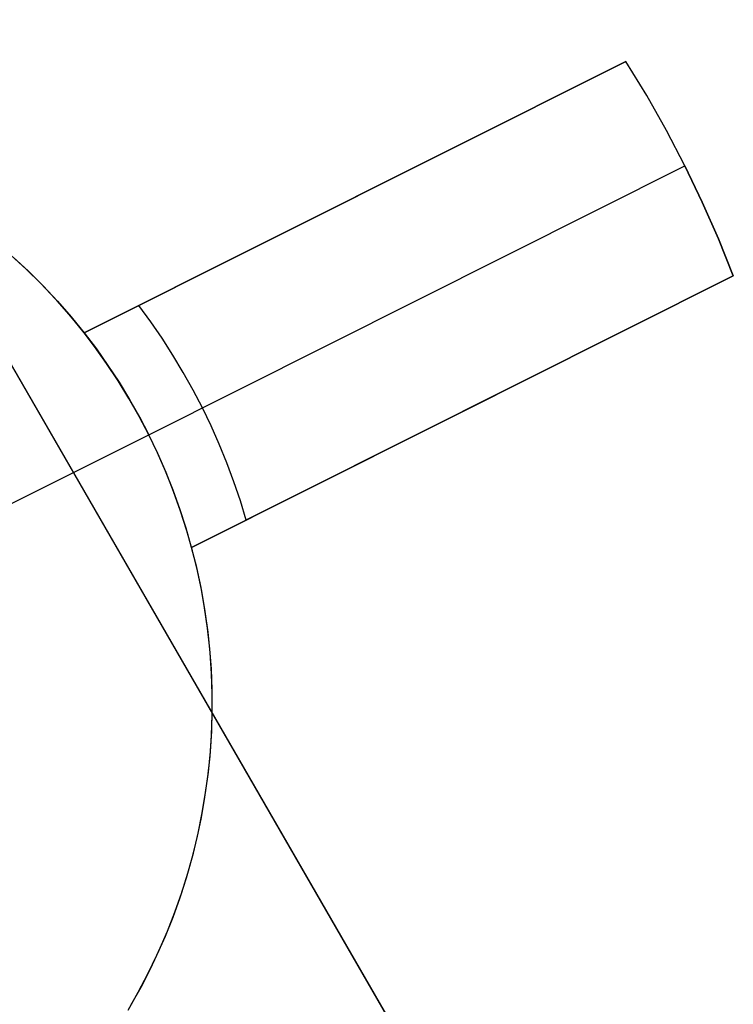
# Model space of a CAD drawing. Header units: millimetres. Extents: x 7986 to 9191, y -11326 to -10283.
# Tile 206 of 256: x 8590.57 to 8593.54, y -10612.06 to -10607.96. Entities that reach past the tile are written whole.
import ezdxf

# ---------------------------------------------------------------- set-up
doc = ezdxf.new("R2010")
doc.units = ezdxf.units.MM
doc.layers.add('color', color=7, linetype='Continuous')

msp = doc.modelspace()

# ---------------------------------------------------------------- linework, layer by layer
at = {"color": 7, "true_color": 0xffffff}
for p, q in [((8592.6428, -10613.0509, 25.8577), (8583.7382, -10597.6277, 25.8577)), ((8584.1604, -10598.359, 26.8147), (8592.1087, -10612.1258, 30.4846)), ((8592.7273, -10613.1972, 25.1256), (8584.7791, -10599.4305, 21.4556))]:
    msp.add_line(p, q, dxfattribs=at)
at = {"layer": 'color', "color": 254, "true_color": 0xcad1ee}
for p, q in [((8590.8375, -10609.2642, -3.5707), (8593.0953, -10608.1327, 0.7594)), ((8593.0953, -10608.1327, 2.2594), (8590.8375, -10609.2642, 2.2594)), ((8590.8375, -10609.2642, -3.5707), (8593.0953, -10608.1327, 0.7594)), ((8593.0953, -10608.1327, 2.2594), (8590.8375, -10609.2642, 2.2594)), ((8593.1822, -10608.2751, 0.7594), (8593.0953, -10608.1327, 0.7594)), ((8593.0953, -10608.1327, 0.7594), (8593.0953, -10608.1327, 2.2594)), ((8593.1822, -10608.2751, 0.7594), (8593.0953, -10608.1327, 0.7594)), ((8593.1822, -10608.2751, 2.2594), (8593.0953, -10608.1327, 2.2594)), ((8593.1822, -10608.2751, 1.5094), (8593.0953, -10608.1327, 1.5094)), ((8593.0953, -10608.1327, 0.7594), (8593.0953, -10608.1327, 2.2594)), ((8593.1822, -10608.2751, 2.2594), (8593.0953, -10608.1327, 2.2594)), ((8593.2644, -10608.4205, 0.7594), (8593.1822, -10608.2751, 0.7594)), ((8593.2644, -10608.4205, 0.7594), (8593.1822, -10608.2751, 0.7594)), ((8593.2644, -10608.4205, 2.2594), (8593.1822, -10608.2751, 2.2594)), ((8593.2644, -10608.4205, 1.5094), (8593.1822, -10608.2751, 1.5094)), ((8593.2644, -10608.4205, 2.2594), (8593.1822, -10608.2751, 2.2594)), ((8593.3417, -10608.5684, 0.7594), (8593.2644, -10608.4205, 0.7594)), ((8593.3417, -10608.5684, 0.7594), (8593.2644, -10608.4205, 0.7594)), ((8593.3417, -10608.5684, 2.2594), (8593.2644, -10608.4205, 2.2594)), ((8593.3417, -10608.5684, 1.5094), (8593.2644, -10608.4205, 1.5094)), ((8593.3417, -10608.5684, 2.2594), (8593.2644, -10608.4205, 2.2594)), ((8590.8375, -10609.2642, -0.6557), (8592.3608, -10608.5007, -0.6557)), ((8591.1067, -10609.6885, -3.5707), (8593.3417, -10608.5684, 0.7594)), ((8591.1067, -10609.6885, -3.5707), (8593.3417, -10608.5684, 0.7594)), ((8593.3417, -10608.5684, 0.7594), (8593.3417, -10608.5684, 2.2594)), ((8593.3417, -10608.5684, 2.2594), (8593.414, -10608.7189, 2.2594)), ((8593.414, -10608.7189, 0.7594), (8593.3417, -10608.5684, 0.7594)), ((8593.414, -10608.7189, 0.7594), (8593.3417, -10608.5684, 0.7594)), ((8593.3417, -10608.5684, 0.7594), (8593.3417, -10608.5684, 2.2594)), ((8593.3417, -10608.5684, 2.2594), (8593.414, -10608.7189, 2.2594)), ((8593.414, -10608.7189, 1.5094), (8593.3417, -10608.5684, 1.5094)), ((8591.9664, -10608.6984, 2.2594), (8591.9664, -10608.6984, -1.414)), ((8593.414, -10608.7189, 2.2594), (8593.4812, -10608.8717, 2.2594)), ((8593.4812, -10608.8717, 0.7594), (8593.414, -10608.7189, 0.7594)), ((8593.4812, -10608.8717, 0.7594), (8593.414, -10608.7189, 0.7594)), ((8593.414, -10608.7189, 2.2594), (8593.4812, -10608.8717, 2.2594)), ((8593.4812, -10608.8717, 1.5094), (8593.414, -10608.7189, 1.5094)), ((8593.4812, -10608.8717, 2.2594), (8593.5433, -10609.0267, 2.2594)), ((8593.5433, -10609.0267, 0.7594), (8593.4812, -10608.8717, 0.7594)), ((8593.5433, -10609.0267, 0.7594), (8593.4812, -10608.8717, 0.7594)), ((8593.4812, -10608.8717, 2.2594), (8593.5433, -10609.0267, 2.2594)), ((8593.5433, -10609.0267, 1.5094), (8593.4812, -10608.8717, 1.5094)), ((8590.5957, -10608.9983, -6.2406), (8590.5322, -10608.9398, -6.2406)), ((8590.5957, -10608.9983, -6.2406), (8590.5322, -10608.9398, -6.2406)), ((8590.5416, -10608.9482, 2.2594), (8590.6051, -10609.0073, 2.2594)), ((8590.5416, -10608.9482, 2.2594), (8590.6051, -10609.0073, 2.2594)), ((8590.6051, -10609.0073, -1.9906), (8590.5416, -10608.9482, -1.9906)), ((8590.6572, -10609.0589, -6.2406), (8590.5957, -10608.9983, -6.2406)), ((8590.6572, -10609.0589, -6.2406), (8590.5957, -10608.9983, -6.2406)), ((8590.6051, -10609.0073, 2.2594), (8590.6665, -10609.0684, 2.2594)), ((8590.6051, -10609.0073, 2.2594), (8590.6665, -10609.0684, 2.2594)), ((8590.6665, -10609.0684, -1.9906), (8590.6051, -10609.0073, -1.9906)), ((8591.2855, -10610.1582, 2.2594), (8593.5433, -10609.0267, 2.2594)), ((8593.5433, -10609.0267, 0.7594), (8591.2855, -10610.1582, -3.5707)), ((8591.2855, -10610.1582, 2.2594), (8593.5433, -10609.0267, 2.2594)), ((8593.5433, -10609.0267, 0.7594), (8591.2855, -10610.1582, -3.5707)), ((8593.5433, -10609.0267, 2.2594), (8593.5433, -10609.0267, 0.7594)), ((8593.5433, -10609.0267, 2.2594), (8593.5433, -10609.0267, 0.7594)), ((8590.7165, -10609.1215, -6.2406), (8590.6572, -10609.0589, -6.2406)), ((8590.7165, -10609.1215, -6.2406), (8590.6572, -10609.0589, -6.2406)), ((8590.6665, -10609.0684, 2.2594), (8590.7258, -10609.1317, 2.2594)), ((8590.6665, -10609.0684, 2.2594), (8590.7258, -10609.1317, 2.2594)), ((8590.7258, -10609.1317, -1.9906), (8590.6665, -10609.0684, -1.9906)), ((8590.7737, -10609.1862, -6.2406), (8590.7165, -10609.1215, -6.2406)), ((8590.7737, -10609.1862, -6.2406), (8590.7165, -10609.1215, -6.2406)), ((8590.7258, -10609.1317, 2.2594), (8590.7828, -10609.197, 2.2594)), ((8590.7258, -10609.1317, 2.2594), (8590.7828, -10609.197, 2.2594)), ((8590.7828, -10609.197, -1.9906), (8590.7258, -10609.1317, -1.9906)), ((8591.1147, -10609.2177, -3.1377), (8591.0652, -10609.1501, -3.1377)), ((8590.8285, -10609.2528, -6.2406), (8590.7737, -10609.1862, -6.2406)), ((8590.8285, -10609.2528, -6.2406), (8590.7737, -10609.1862, -6.2406)), ((8590.7828, -10609.197, 2.2594), (8590.8375, -10609.2642, 2.2594)), ((8590.7828, -10609.197, 2.2594), (8590.8375, -10609.2642, 2.2594)), ((8590.8375, -10609.2642, -1.9906), (8590.7828, -10609.197, -1.9906)), ((8591.1622, -10609.2867, -3.1377), (8591.1147, -10609.2177, -3.1377)), ((8590.8811, -10609.3213, -6.2406), (8590.8285, -10609.2528, -6.2406)), ((8590.8811, -10609.3213, -6.2406), (8590.8285, -10609.2528, -6.2406)), ((8590.8375, -10609.2642, -3.5707), (8590.8882, -10609.331, -3.5707)), ((8590.8375, -10609.2642, 2.2594), (8590.8375, -10609.2642, -3.5707)), ((8590.8375, -10609.2642, 2.2594), (8590.8375, -10609.2642, -3.5707)), ((8590.8375, -10609.2642, -3.5707), (8590.8882, -10609.331, -3.5707)), ((8591.2075, -10609.3572, -3.1377), (8591.1622, -10609.2867, -3.1377)), ((8590.9312, -10609.3915, -6.2406), (8590.8811, -10609.3213, -6.2406)), ((8590.9312, -10609.3915, -6.2406), (8590.8811, -10609.3213, -6.2406)), ((8590.8882, -10609.331, -3.5707), (8590.9366, -10609.3995, -3.5707)), ((8590.8882, -10609.331, -3.5707), (8590.9366, -10609.3995, -3.5707)), ((8591.2506, -10609.4291, -3.1377), (8591.2075, -10609.3572, -3.1377)), ((8590.9789, -10609.4635, -6.2406), (8590.9312, -10609.3915, -6.2406)), ((8590.9789, -10609.4635, -6.2406), (8590.9312, -10609.3915, -6.2406)), ((8590.9366, -10609.3995, -3.5707), (8590.9828, -10609.4696, -3.5707)), ((8590.9366, -10609.3995, -3.5707), (8590.9828, -10609.4696, -3.5707)), ((8591.2855, -10610.1582, -0.6557), (8592.8089, -10609.3947, -0.6557)), ((8591.0241, -10609.537, -6.2406), (8590.9789, -10609.4635, -6.2406)), ((8591.0241, -10609.537, -6.2406), (8590.9789, -10609.4635, -6.2406)), ((8591.2915, -10609.5022, -3.1377), (8591.2506, -10609.4291, -3.1377)), ((8590.9828, -10609.4696, -3.5707), (8591.0265, -10609.5412, -3.5707)), ((8590.9828, -10609.4696, -3.5707), (8591.0265, -10609.5412, -3.5707)), ((8591.3302, -10609.5765, -3.1377), (8591.2915, -10609.5022, -3.1377)), ((8591.0667, -10609.6121, -6.2406), (8591.0241, -10609.537, -6.2406)), ((8591.0667, -10609.6121, -6.2406), (8591.0241, -10609.537, -6.2406)), ((8591.0265, -10609.5412, -3.5707), (8591.0678, -10609.6142, -3.5707)), ((8591.0265, -10609.5412, -3.5707), (8591.0678, -10609.6142, -3.5707)), ((8591.3666, -10609.652, -3.1377), (8591.3302, -10609.5765, -3.1377)), ((8591.1067, -10609.6885, -6.2406), (8591.0667, -10609.6121, -6.2406)), ((8591.1067, -10609.6885, -6.2406), (8591.0667, -10609.6121, -6.2406)), ((8591.0678, -10609.6142, -3.5707), (8591.1067, -10609.6885, -3.5707)), ((8591.0678, -10609.6142, -3.5707), (8591.1067, -10609.6885, -3.5707)), ((8592.4144, -10609.5924, -1.414), (8592.4144, -10609.5924, 2.2594)), ((8591.4007, -10609.7285, -3.1377), (8591.3666, -10609.652, -3.1377)), ((8589.9892, -10610.2486, -6.2406), (8591.1067, -10609.6885, -6.2406)), ((8591.144, -10609.7664, -6.2406), (8591.1067, -10609.6885, -6.2406)), ((8591.1067, -10609.6885, -3.5707), (8591.1067, -10609.6885, -6.2406)), ((8591.143, -10609.7642, -3.5707), (8591.1067, -10609.6885, -3.5707)), ((8591.144, -10609.7664, -6.2406), (8591.1067, -10609.6885, -6.2406)), ((8591.143, -10609.7642, -3.5707), (8591.1067, -10609.6885, -3.5707)), ((8591.1067, -10609.6885, -3.5707), (8591.1067, -10609.6885, -6.2406)), ((8591.4324, -10609.8061, -3.1377), (8591.4007, -10609.7285, -3.1377)), ((8591.1768, -10609.841, -3.5707), (8591.143, -10609.7642, -3.5707)), ((8591.1768, -10609.841, -3.5707), (8591.143, -10609.7642, -3.5707)), ((8591.1786, -10609.8454, -6.2406), (8591.144, -10609.7664, -6.2406)), ((8591.1786, -10609.8454, -6.2406), (8591.144, -10609.7664, -6.2406)), ((8591.4618, -10609.8846, -3.1377), (8591.4324, -10609.8061, -3.1377)), ((8591.2079, -10609.9189, -3.5707), (8591.1768, -10609.841, -3.5707)), ((8591.2079, -10609.9189, -3.5707), (8591.1768, -10609.841, -3.5707)), ((8591.2105, -10609.9256, -6.2406), (8591.1786, -10609.8454, -6.2406)), ((8591.2105, -10609.9256, -6.2406), (8591.1786, -10609.8454, -6.2406)), ((8591.2365, -10609.9977, -3.5707), (8591.2079, -10609.9189, -3.5707)), ((8591.2365, -10609.9977, -3.5707), (8591.2079, -10609.9189, -3.5707)), ((8591.4887, -10609.9639, -3.1377), (8591.4618, -10609.8846, -3.1377)), ((8591.2396, -10610.0069, -6.2406), (8591.2105, -10609.9256, -6.2406)), ((8591.2396, -10610.0069, -6.2406), (8591.2105, -10609.9256, -6.2406)), ((8591.2623, -10610.0776, -3.5707), (8591.2365, -10609.9977, -3.5707)), ((8591.2623, -10610.0776, -3.5707), (8591.2365, -10609.9977, -3.5707)), ((8591.5132, -10610.044, -3.1377), (8591.4887, -10609.9639, -3.1377)), ((8591.2658, -10610.0891, -6.2406), (8591.2396, -10610.0069, -6.2406)), ((8591.2658, -10610.0891, -6.2406), (8591.2396, -10610.0069, -6.2406)), ((8591.2855, -10610.1582, -3.5707), (8591.2623, -10610.0776, -3.5707)), ((8591.2855, -10610.1582, -3.5707), (8591.2623, -10610.0776, -3.5707)), ((8591.2893, -10610.1721, -6.2406), (8591.2658, -10610.0891, -6.2406)), ((8591.2893, -10610.1721, -6.2406), (8591.2658, -10610.0891, -6.2406)), ((8591.2855, -10610.1582, -3.5707), (8591.2855, -10610.1582, 2.2594)), ((8591.2855, -10610.1582, -3.5707), (8591.2855, -10610.1582, 2.2594)), ((8591.3065, -10610.2415, 2.2594), (8591.2855, -10610.1582, 2.2594)), ((8591.3065, -10610.2415, -1.9906), (8591.2855, -10610.1582, -1.9906)), ((8591.3065, -10610.2415, 2.2594), (8591.2855, -10610.1582, 2.2594)), ((8591.3098, -10610.256, -6.2406), (8591.2893, -10610.1721, -6.2406)), ((8591.3098, -10610.256, -6.2406), (8591.2893, -10610.1721, -6.2406)), ((8591.3245, -10610.3254, 2.2594), (8591.3065, -10610.2415, 2.2594)), ((8591.3245, -10610.3254, -1.9906), (8591.3065, -10610.2415, -1.9906)), ((8591.3245, -10610.3254, 2.2594), (8591.3065, -10610.2415, 2.2594)), ((8591.3274, -10610.3405, -6.2406), (8591.3098, -10610.256, -6.2406)), ((8591.3274, -10610.3405, -6.2406), (8591.3098, -10610.256, -6.2406)), ((8591.3396, -10610.41, 2.2594), (8591.3245, -10610.3254, 2.2594)), ((8591.3396, -10610.41, -1.9906), (8591.3245, -10610.3254, -1.9906)), ((8591.3396, -10610.41, 2.2594), (8591.3245, -10610.3254, 2.2594)), ((8591.3421, -10610.4255, -6.2406), (8591.3274, -10610.3405, -6.2406)), ((8591.3421, -10610.4255, -6.2406), (8591.3274, -10610.3405, -6.2406)), ((8591.3519, -10610.495, 2.2594), (8591.3396, -10610.41, 2.2594)), ((8591.3519, -10610.495, -1.9906), (8591.3396, -10610.41, -1.9906)), ((8591.3519, -10610.495, 2.2594), (8591.3396, -10610.41, 2.2594)), ((8591.3539, -10610.511, -6.2406), (8591.3421, -10610.4255, -6.2406)), ((8591.3539, -10610.511, -6.2406), (8591.3421, -10610.4255, -6.2406)), ((8591.3612, -10610.5804, 2.2594), (8591.3519, -10610.495, 2.2594)), ((8591.3612, -10610.5804, -1.9906), (8591.3519, -10610.495, -1.9906)), ((8591.3612, -10610.5804, 2.2594), (8591.3519, -10610.495, 2.2594)), ((8591.3627, -10610.5968, -6.2406), (8591.3539, -10610.511, -6.2406)), ((8591.3627, -10610.5968, -6.2406), (8591.3539, -10610.511, -6.2406)), ((8591.3676, -10610.666, 2.2594), (8591.3612, -10610.5804, 2.2594)), ((8591.3676, -10610.666, -1.9906), (8591.3612, -10610.5804, -1.9906)), ((8591.3676, -10610.666, 2.2594), (8591.3612, -10610.5804, 2.2594)), ((8591.3685, -10610.683, -6.2406), (8591.3627, -10610.5968, -6.2406)), ((8591.3685, -10610.683, -6.2406), (8591.3627, -10610.5968, -6.2406)), ((8591.371, -10610.7518, 2.2594), (8591.3676, -10610.666, 2.2594)), ((8591.371, -10610.7518, -1.9906), (8591.3676, -10610.666, -1.9906)), ((8591.371, -10610.7518, 2.2594), (8591.3676, -10610.666, 2.2594)), ((8591.3713, -10610.7692, -6.2406), (8591.3685, -10610.683, -6.2406)), ((8591.3713, -10610.7692, -6.2406), (8591.3685, -10610.683, -6.2406)), ((8591.3715, -10610.8377, 2.2594), (8591.371, -10610.7518, 2.2594)), ((8591.3715, -10610.8377, -1.9906), (8591.371, -10610.7518, -1.9906)), ((8591.3715, -10610.8377, 2.2594), (8591.371, -10610.7518, 2.2594)), ((8591.3712, -10610.8555, -6.2406), (8591.3713, -10610.7692, -6.2406)), ((8591.3712, -10610.8555, -6.2406), (8591.3713, -10610.7692, -6.2406)), ((8591.3681, -10610.9418, -6.2406), (8591.3712, -10610.8555, -6.2406)), ((8591.3681, -10610.9418, -6.2406), (8591.3712, -10610.8555, -6.2406)), ((8591.369, -10610.9236, 2.2594), (8591.3715, -10610.8377, 2.2594)), ((8591.369, -10610.9236, -1.9906), (8591.3715, -10610.8377, -1.9906)), ((8591.369, -10610.9236, 2.2594), (8591.3715, -10610.8377, 2.2594)), ((8591.362, -10611.0279, -6.2406), (8591.3681, -10610.9418, -6.2406)), ((8591.362, -10611.0279, -6.2406), (8591.3681, -10610.9418, -6.2406)), ((8591.3636, -10611.0093, 2.2594), (8591.369, -10610.9236, 2.2594)), ((8591.3636, -10611.0093, -1.9906), (8591.369, -10610.9236, -1.9906)), ((8591.3636, -10611.0093, 2.2594), (8591.369, -10610.9236, 2.2594)), ((8591.353, -10611.1137, -6.2406), (8591.362, -10611.0279, -6.2406)), ((8591.353, -10611.1137, -6.2406), (8591.362, -10611.0279, -6.2406)), ((8591.3552, -10611.0948, 2.2594), (8591.3636, -10611.0093, 2.2594)), ((8591.3552, -10611.0948, -1.9906), (8591.3636, -10611.0093, -1.9906)), ((8591.3552, -10611.0948, 2.2594), (8591.3636, -10611.0093, 2.2594)), ((8591.3439, -10611.1799, 2.2594), (8591.3552, -10611.0948, 2.2594)), ((8591.3439, -10611.1799, -1.9906), (8591.3552, -10611.0948, -1.9906)), ((8591.3439, -10611.1799, 2.2594), (8591.3552, -10611.0948, 2.2594)), ((8591.341, -10611.1991, -6.2406), (8591.353, -10611.1137, -6.2406)), ((8591.341, -10611.1991, -6.2406), (8591.353, -10611.1137, -6.2406)), ((8591.3297, -10611.2646, 2.2594), (8591.3439, -10611.1799, 2.2594)), ((8591.3297, -10611.2646, -1.9906), (8591.3439, -10611.1799, -1.9906)), ((8591.3297, -10611.2646, 2.2594), (8591.3439, -10611.1799, 2.2594)), ((8591.326, -10611.2841, -6.2406), (8591.341, -10611.1991, -6.2406)), ((8591.326, -10611.2841, -6.2406), (8591.341, -10611.1991, -6.2406)), ((8591.3126, -10611.3488, 2.2594), (8591.3297, -10611.2646, 2.2594)), ((8591.3126, -10611.3488, -1.9906), (8591.3297, -10611.2646, -1.9906)), ((8591.3126, -10611.3488, 2.2594), (8591.3297, -10611.2646, 2.2594)), ((8591.3081, -10611.3686, -6.2406), (8591.326, -10611.2841, -6.2406)), ((8591.3081, -10611.3686, -6.2406), (8591.326, -10611.2841, -6.2406)), ((8591.2926, -10611.4323, 2.2594), (8591.3126, -10611.3488, 2.2594)), ((8591.2926, -10611.4323, -1.9906), (8591.3126, -10611.3488, -1.9906)), ((8591.2926, -10611.4323, 2.2594), (8591.3126, -10611.3488, 2.2594)), ((8591.2874, -10611.4523, -6.2406), (8591.3081, -10611.3686, -6.2406)), ((8591.2874, -10611.4523, -6.2406), (8591.3081, -10611.3686, -6.2406)), ((8591.2698, -10611.5151, 2.2594), (8591.2926, -10611.4323, 2.2594)), ((8591.2698, -10611.5151, -1.9906), (8591.2926, -10611.4323, -1.9906)), ((8591.2698, -10611.5151, 2.2594), (8591.2926, -10611.4323, 2.2594)), ((8591.2637, -10611.5353, -6.2406), (8591.2874, -10611.4523, -6.2406)), ((8591.2637, -10611.5353, -6.2406), (8591.2874, -10611.4523, -6.2406)), ((8591.2441, -10611.597, 2.2594), (8591.2698, -10611.5151, 2.2594)), ((8591.2441, -10611.597, -1.9906), (8591.2698, -10611.5151, -1.9906)), ((8591.2441, -10611.597, 2.2594), (8591.2698, -10611.5151, 2.2594)), ((8591.2372, -10611.6175, -6.2406), (8591.2637, -10611.5353, -6.2406)), ((8591.2372, -10611.6175, -6.2406), (8591.2637, -10611.5353, -6.2406)), ((8591.2156, -10611.678, 2.2594), (8591.2441, -10611.597, 2.2594)), ((8591.2156, -10611.678, -1.9906), (8591.2441, -10611.597, -1.9906)), ((8591.2156, -10611.678, 2.2594), (8591.2441, -10611.597, 2.2594)), ((8591.2079, -10611.6986, -6.2406), (8591.2372, -10611.6175, -6.2406)), ((8591.2079, -10611.6986, -6.2406), (8591.2372, -10611.6175, -6.2406)), ((8591.1844, -10611.758, 2.2594), (8591.2156, -10611.678, 2.2594)), ((8591.1844, -10611.758, -1.9906), (8591.2156, -10611.678, -1.9906)), ((8591.1844, -10611.758, 2.2594), (8591.2156, -10611.678, 2.2594)), ((8591.1758, -10611.7787, -6.2406), (8591.2079, -10611.6986, -6.2406)), ((8591.1758, -10611.7787, -6.2406), (8591.2079, -10611.6986, -6.2406)), ((8591.1504, -10611.8369, 2.2594), (8591.1844, -10611.758, 2.2594)), ((8591.1504, -10611.8369, -1.9906), (8591.1844, -10611.758, -1.9906)), ((8591.1504, -10611.8369, 2.2594), (8591.1844, -10611.758, 2.2594)), ((8591.1409, -10611.8577, -6.2406), (8591.1758, -10611.7787, -6.2406)), ((8591.1409, -10611.8577, -6.2406), (8591.1758, -10611.7787, -6.2406)), ((8591.1137, -10611.9146, 2.2594), (8591.1504, -10611.8369, 2.2594)), ((8591.1137, -10611.9146, -1.9906), (8591.1504, -10611.8369, -1.9906)), ((8591.1137, -10611.9146, 2.2594), (8591.1504, -10611.8369, 2.2594)), ((8591.1033, -10611.9354, -6.2406), (8591.1409, -10611.8577, -6.2406)), ((8591.1033, -10611.9354, -6.2406), (8591.1409, -10611.8577, -6.2406)), ((8591.0744, -10611.9909, 2.2594), (8591.1137, -10611.9146, 2.2594)), ((8591.0744, -10611.9909, -1.9906), (8591.1137, -10611.9146, -1.9906)), ((8591.0744, -10611.9909, 2.2594), (8591.1137, -10611.9146, 2.2594)), ((8591.0631, -10612.0118, -6.2406), (8591.1033, -10611.9354, -6.2406)), ((8591.0631, -10612.0118, -6.2406), (8591.1033, -10611.9354, -6.2406)), ((8591.0203, -10612.0867, -6.2406), (8591.0631, -10612.0118, -6.2406)), ((8591.0203, -10612.0867, -6.2406), (8591.0631, -10612.0118, -6.2406)), ((8591.0325, -10612.0659, 2.2594), (8591.0744, -10611.9909, 2.2594)), ((8591.0325, -10612.0659, -1.9906), (8591.0744, -10611.9909, -1.9906)), ((8591.0325, -10612.0659, 2.2594), (8591.0744, -10611.9909, 2.2594))]:
    msp.add_line(p, q, dxfattribs=at)

doc.saveas('drawing.dxf')
